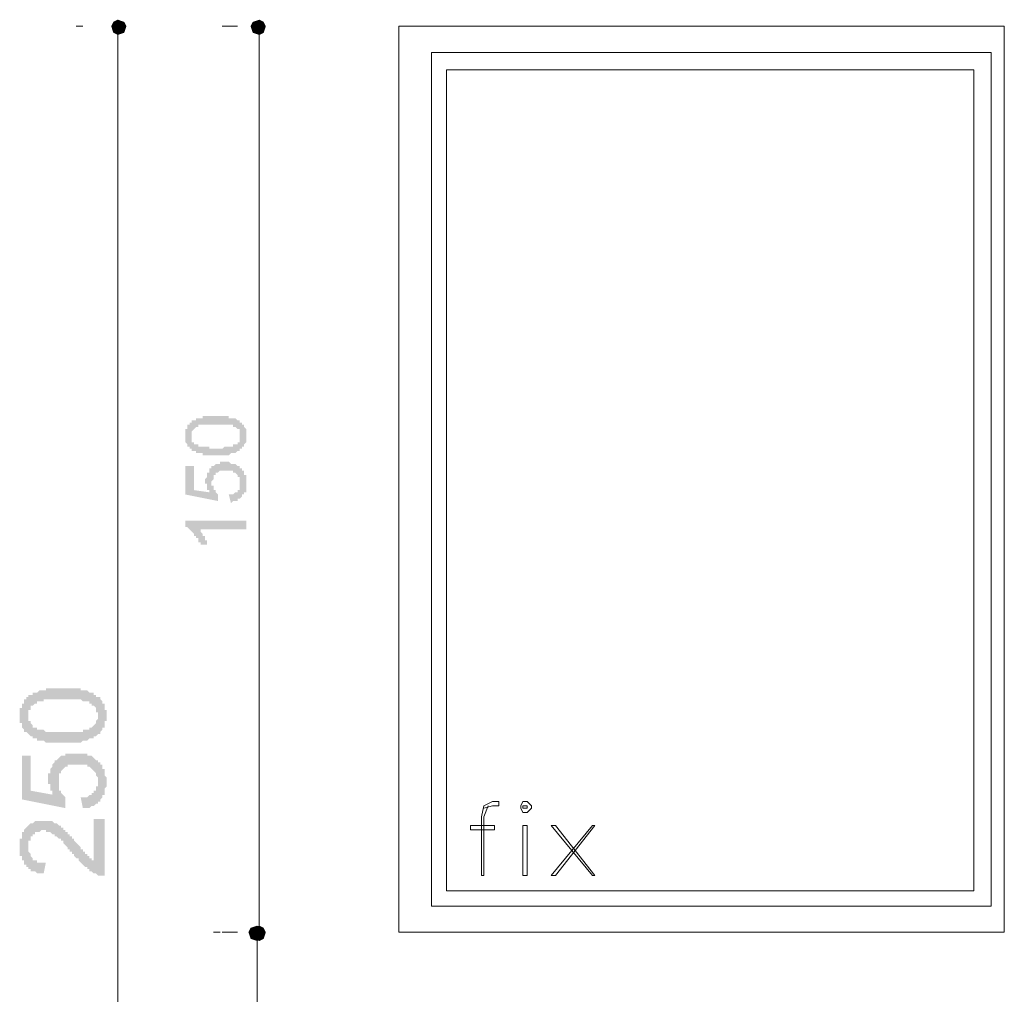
# Model space of a CAD drawing. Header units: metres. Extents: x 5.7 to 89.8, y 4 to 63.5.
# Tile 55 of 59: x 62.9 to 67.3, y 53.7 to 58.1. Entities that reach past the tile are written whole.
import ezdxf

# ---------------------------------------------------------------- set-up
doc = ezdxf.new("R2010")
doc.units = ezdxf.units.M
doc.header["$MEASUREMENT"] = 0
for name, color, linetype in [('PDF8_dim', 7, 'Continuous'), ('PDF8_textt', 7, 'Continuous'), ('PDF8_WIN', 7, 'Continuous')]:
    doc.layers.add(name, color=color, linetype=linetype)

msp = doc.modelspace()

# ---------------------------------------------------------------- hatches: boundary and pattern name
at = {"layer": 'PDF8_dim', "transparency": 33554559}
h = msp.add_hatch(color=256, dxfattribs=at)
h.paths.add_polyline_path([(63.7714, 56.1274), (63.7714, 56.1274), (63.7618, 56.1274), (63.7618, 56.1274), (63.7521, 56.1274), (63.7521, 56.1274), (63.7425, 56.1274), (63.7425, 56.1274), (63.7425, 56.1274), (63.7329, 56.1274), (63.7329, 56.1274), (63.7232, 56.1274), (63.7232, 56.1274), (63.7232, 56.1274), (63.7136, 56.1274), (63.7136, 56.1274), (63.7136, 56.1371), (63.704, 56.1371), (63.704, 56.1371), (63.704, 56.1371), (63.6943, 56.1371), (63.6943, 56.1371), (63.6943, 56.1371), (63.6847, 56.1371), (63.6847, 56.1371), (63.6847, 56.1467), (63.6751, 56.1467), (63.6751, 56.1467), (63.6751, 56.1467), (63.6654, 56.1467), (63.6654, 56.1563), (63.6654, 56.1563), (63.6558, 56.1563), (63.6558, 56.1563), (63.6558, 56.1659), (63.6558, 56.1659), (63.6558, 56.1659), (63.6462, 56.1659), (63.6462, 56.1756), (63.6462, 56.1756), (63.6462, 56.1756), (63.6462, 56.1756), (63.6365, 56.1852), (63.6365, 56.1852), (63.6365, 56.1948), (63.6365, 56.1948), (63.6365, 56.1948), (63.6365, 56.2045), (63.6365, 56.2045), (63.6365, 56.2045), (63.6365, 56.2141), (63.6365, 56.2141), (63.6365, 56.2141), (63.6365, 56.2237), (63.6365, 56.2237), (63.6365, 56.2334), (63.6365, 56.2334), (63.6365, 56.2334), (63.6365, 56.243), (63.6365, 56.243), (63.6462, 56.243), (63.6462, 56.2526), (63.6462, 56.2526), (63.6462, 56.2526), (63.6462, 56.2623), (63.6462, 56.2623), (63.6558, 56.2623), (63.6558, 56.2623), (63.6558, 56.2719), (63.6558, 56.2719), (63.6654, 56.2719), (63.6654, 56.2719), (63.6654, 56.2815), (63.6751, 56.2815), (63.6751, 56.2815), (63.6751, 56.2815), (63.6847, 56.2815), (63.6847, 56.2815), (63.6847, 56.2912), (63.6943, 56.2912), (63.6943, 56.2912), (63.704, 56.2912), (63.704, 56.2912), (63.704, 56.2912), (63.7136, 56.2912), (63.7136, 56.2912), (63.7136, 56.2912), (63.7136, 56.3008), (63.7232, 56.3008), (63.7232, 56.3008), (63.7232, 56.3008), (63.7329, 56.3008), (63.7329, 56.3008), (63.7425, 56.3008), (63.7425, 56.3008), (63.7425, 56.3008), (63.7521, 56.3008), (63.7521, 56.3008), (63.7618, 56.3008), (63.7618, 56.3008), (63.7714, 56.3008), (63.7714, 56.3008), (63.7714, 56.3008), (63.781, 56.3008), (63.781, 56.3008), (63.781, 56.3008), (63.7906, 56.3008), (63.7906, 56.3008), (63.8003, 56.3008), (63.8003, 56.3008), (63.8099, 56.3008), (63.8099, 56.3008), (63.8099, 56.3008), (63.8195, 56.3008), (63.8195, 56.3008), (63.8292, 56.3008), (63.8292, 56.3008), (63.8292, 56.2912), (63.8388, 56.2912), (63.8388, 56.2912), (63.8388, 56.2912), (63.8484, 56.2912), (63.8484, 56.2912), (63.8484, 56.2912), (63.8484, 56.2912), (63.8581, 56.2912), (63.8581, 56.2912), (63.8677, 56.2815), (63.8677, 56.2815), (63.8677, 56.2815), (63.8773, 56.2815), (63.8773, 56.2815), (63.8773, 56.2719), (63.8773, 56.2719), (63.887, 56.2719), (63.887, 56.2719), (63.887, 56.2623), (63.887, 56.2623), (63.8966, 56.2623), (63.8966, 56.2623), (63.8966, 56.2526), (63.8966, 56.2526), (63.8966, 56.2526), (63.9062, 56.243), (63.9062, 56.243), (63.9062, 56.243), (63.9062, 56.2334), (63.9062, 56.2334), (63.9062, 56.2334), (63.9062, 56.2237), (63.9062, 56.2237), (63.9062, 56.2141), (63.9062, 56.2141), (63.9062, 56.2141), (63.9062, 56.2141), (63.9062, 56.2045), (63.9062, 56.2045), (63.9062, 56.1948), (63.9062, 56.1948), (63.9062, 56.1948), (63.9062, 56.1852), (63.9062, 56.1852), (63.9062, 56.1852), (63.8966, 56.1756), (63.8966, 56.1756), (63.8966, 56.1756), (63.8966, 56.1659), (63.8966, 56.1659), (63.887, 56.1659), (63.887, 56.1563), (63.887, 56.1563), (63.887, 56.1563), (63.8773, 56.1563), (63.8773, 56.1563), (63.8773, 56.1467), (63.8773, 56.1467), (63.8773, 56.1467), (63.8677, 56.1467), (63.8677, 56.1467), (63.8677, 56.1467), (63.8677, 56.1467), (63.8581, 56.1371), (63.8581, 56.1371), (63.8581, 56.1371), (63.8484, 56.1371), (63.8484, 56.1371), (63.8484, 56.1371), (63.8388, 56.1371), (63.8388, 56.1371), (63.8388, 56.1371), (63.8292, 56.1274), (63.8292, 56.1274), (63.8195, 56.1274), (63.8195, 56.1274), (63.8195, 56.1274), (63.8099, 56.1274), (63.8099, 56.1274), (63.8003, 56.1274), (63.8003, 56.1274), (63.7906, 56.1274), (63.7906, 56.1274), (63.7906, 56.1274), (63.781, 56.1274), (63.781, 56.1274), (63.7714, 56.1274)], flags=0)
h.paths.add_polyline_path([(63.7714, 56.1563), (63.781, 56.1563), (63.781, 56.1563), (63.7906, 56.1563), (63.7906, 56.1563), (63.8003, 56.1563), (63.8003, 56.1563), (63.8099, 56.1659), (63.8099, 56.1659), (63.8195, 56.1659), (63.8195, 56.1659), (63.8195, 56.1659), (63.8292, 56.1659), (63.8292, 56.1659), (63.8292, 56.1659), (63.8388, 56.1659), (63.8388, 56.1659), (63.8388, 56.1659), (63.8484, 56.1659), (63.8484, 56.1659), (63.8484, 56.1659), (63.8484, 56.1756), (63.8581, 56.1756), (63.8581, 56.1756), (63.8581, 56.1756), (63.8581, 56.1756), (63.8677, 56.1756), (63.8677, 56.1852), (63.8677, 56.1852), (63.8677, 56.1852), (63.8773, 56.1852), (63.8773, 56.1948), (63.8773, 56.1948), (63.8773, 56.1948), (63.8773, 56.2045), (63.8773, 56.2045), (63.8773, 56.2045), (63.8773, 56.2141), (63.8773, 56.2141), (63.8773, 56.2141), (63.8773, 56.2237), (63.8773, 56.2237), (63.8773, 56.2237), (63.8773, 56.2334), (63.8773, 56.2334), (63.8773, 56.2334), (63.8773, 56.243), (63.8677, 56.243), (63.8677, 56.243), (63.8677, 56.243), (63.8581, 56.2526), (63.8581, 56.2526), (63.8581, 56.2526), (63.8581, 56.2526), (63.8581, 56.2526), (63.8484, 56.2526), (63.8484, 56.2526), (63.8484, 56.2623), (63.8484, 56.2623), (63.8388, 56.2623), (63.8388, 56.2623), (63.8388, 56.2623), (63.8292, 56.2623), (63.8292, 56.2623), (63.8195, 56.2623), (63.8195, 56.2623), (63.8195, 56.2623), (63.8099, 56.2623), (63.8099, 56.2623), (63.8003, 56.2623), (63.8003, 56.2623), (63.7906, 56.2623), (63.7906, 56.2623), (63.781, 56.2623), (63.781, 56.2623), (63.7714, 56.2623), (63.7714, 56.2623), (63.7714, 56.2623), (63.7618, 56.2623), (63.7521, 56.2623), (63.7521, 56.2623), (63.7425, 56.2623), (63.7425, 56.2623), (63.7425, 56.2623), (63.7329, 56.2623), (63.7329, 56.2623), (63.7232, 56.2623), (63.7232, 56.2623), (63.7136, 56.2623), (63.7136, 56.2623), (63.7136, 56.2623), (63.704, 56.2623), (63.704, 56.2623), (63.704, 56.2623), (63.6943, 56.2623), (63.6943, 56.2623), (63.6943, 56.2526), (63.6943, 56.2526), (63.6847, 56.2526), (63.6847, 56.2526), (63.6847, 56.2526), (63.6847, 56.2526), (63.6847, 56.2526), (63.6751, 56.243), (63.6751, 56.243), (63.6751, 56.243), (63.6751, 56.243), (63.6654, 56.2334), (63.6654, 56.2334), (63.6654, 56.2334), (63.6654, 56.2237), (63.6654, 56.2237), (63.6654, 56.2237), (63.6654, 56.2141), (63.6654, 56.2141), (63.6654, 56.2141), (63.6654, 56.2045), (63.6654, 56.2045), (63.6654, 56.1948), (63.6654, 56.1948), (63.6654, 56.1948), (63.6654, 56.1852), (63.6751, 56.1852), (63.6751, 56.1852), (63.6751, 56.1852), (63.6751, 56.1756), (63.6847, 56.1756), (63.6847, 56.1756), (63.6847, 56.1756), (63.6847, 56.1756), (63.6943, 56.1756), (63.6943, 56.1756), (63.6943, 56.1659), (63.6943, 56.1659), (63.704, 56.1659), (63.704, 56.1659), (63.704, 56.1659), (63.7136, 56.1659), (63.7136, 56.1659), (63.7232, 56.1659), (63.7232, 56.1659), (63.7232, 56.1659), (63.7329, 56.1659), (63.7329, 56.1659), (63.7425, 56.1659), (63.7425, 56.1563), (63.7425, 56.1563), (63.7521, 56.1563), (63.7521, 56.1563), (63.7618, 56.1563), (63.7714, 56.1563), (63.7714, 56.1563), (63.7714, 56.1563)], flags=0)
for points in [[(63.8388, 55.9155), (63.8292, 55.9541), (63.8388, 55.9541), (63.8388, 55.9541), (63.8388, 55.9541), (63.8484, 55.9541), (63.8484, 55.9541), (63.8581, 55.9637), (63.8581, 55.9637), (63.8581, 55.9637), (63.8581, 55.9637), (63.8677, 55.9637), (63.8677, 55.9733), (63.8677, 55.9733), (63.8677, 55.9733), (63.8773, 55.9733), (63.8773, 55.983), (63.8773, 55.983), (63.8773, 55.983), (63.8773, 55.9926), (63.8773, 55.9926), (63.8773, 55.9926), (63.8773, 56.0022), (63.8773, 56.0022), (63.8773, 56.0022), (63.8773, 56.0118), (63.8773, 56.0118), (63.8773, 56.0118), (63.8773, 56.0215), (63.8773, 56.0215), (63.8773, 56.0215), (63.8773, 56.0311), (63.8773, 56.0311), (63.8677, 56.0311), (63.8677, 56.0407), (63.8677, 56.0407), (63.8677, 56.0407), (63.8677, 56.0407), (63.8581, 56.0504), (63.8581, 56.0504), (63.8581, 56.0504), (63.8484, 56.0504), (63.8484, 56.0504), (63.8484, 56.06), (63.8388, 56.06), (63.8388, 56.06), (63.8388, 56.06), (63.8292, 56.06), (63.8292, 56.06), (63.8292, 56.06), (63.8195, 56.06), (63.8195, 56.06), (63.8195, 56.06), (63.8099, 56.06), (63.8099, 56.06), (63.8003, 56.06), (63.8003, 56.06), (63.8003, 56.06), (63.7906, 56.06), (63.7906, 56.06), (63.7906, 56.06), (63.781, 56.0504), (63.781, 56.0504), (63.781, 56.0504), (63.7714, 56.0504), (63.7714, 56.0504), (63.7714, 56.0407), (63.7714, 56.0407), (63.7714, 56.0407), (63.7618, 56.0407), (63.7618, 56.0311), (63.7618, 56.0311), (63.7618, 56.0311), (63.7618, 56.0215), (63.7618, 56.0215), (63.7618, 56.0215), (63.7521, 56.0118), (63.7521, 56.0118), (63.7521, 56.0022), (63.7521, 56.0022), (63.7521, 56.0022), (63.7521, 55.9926), (63.7618, 55.9926), (63.7618, 55.9926), (63.7618, 55.983), (63.7618, 55.983), (63.7618, 55.983), (63.7618, 55.9733), (63.7618, 55.9733), (63.7618, 55.9733), (63.7714, 55.9733), (63.7714, 55.9637), (63.7714, 55.9637), (63.7714, 55.9637), (63.781, 55.9541), (63.781, 55.9541), (63.781, 55.9541), (63.781, 55.9252), (63.6365, 55.9541), (63.6365, 56.0793), (63.6751, 56.0793), (63.6751, 55.9733), (63.7425, 55.9637), (63.7425, 55.9637), (63.7425, 55.9733), (63.7329, 55.9733), (63.7329, 55.9733), (63.7329, 55.983), (63.7329, 55.983), (63.7329, 55.983), (63.7329, 55.9926), (63.7329, 55.9926), (63.7329, 55.9926), (63.7329, 56.0022), (63.7232, 56.0022), (63.7232, 56.0022), (63.7232, 56.0118), (63.7232, 56.0118), (63.7232, 56.0215), (63.7232, 56.0215), (63.7232, 56.0215), (63.7329, 56.0311), (63.7329, 56.0311), (63.7329, 56.0311), (63.7329, 56.0407), (63.7329, 56.0407), (63.7329, 56.0407), (63.7329, 56.0504), (63.7329, 56.0504), (63.7425, 56.0504), (63.7425, 56.06), (63.7425, 56.06), (63.7425, 56.06), (63.7425, 56.0696), (63.7521, 56.0696), (63.7521, 56.0696), (63.7521, 56.0696), (63.7521, 56.0793), (63.7618, 56.0793), (63.7618, 56.0793), (63.7618, 56.0793), (63.7714, 56.0889), (63.7714, 56.0889), (63.7714, 56.0889), (63.781, 56.0889), (63.781, 56.0889), (63.781, 56.0889), (63.7906, 56.0889), (63.7906, 56.0889), (63.7906, 56.0985), (63.8003, 56.0985), (63.8003, 56.0985), (63.8099, 56.0985), (63.8099, 56.0985), (63.8099, 56.0985), (63.8195, 56.0985), (63.8195, 56.0985), (63.8292, 56.0985), (63.8292, 56.0985), (63.8292, 56.0985), (63.8388, 56.0889), (63.8388, 56.0889), (63.8388, 56.0889), (63.8484, 56.0889), (63.8484, 56.0889), (63.8581, 56.0889), (63.8581, 56.0889), (63.8581, 56.0889), (63.8677, 56.0793), (63.8677, 56.0793), (63.8677, 56.0793), (63.8677, 56.0793), (63.8773, 56.0793), (63.8773, 56.0793), (63.8773, 56.0696), (63.8773, 56.0696), (63.887, 56.0696), (63.887, 56.0696), (63.887, 56.06), (63.887, 56.06), (63.8966, 56.06), (63.8966, 56.0504), (63.8966, 56.0504), (63.8966, 56.0504), (63.8966, 56.0407), (63.9062, 56.0407), (63.9062, 56.0407), (63.9062, 56.0311), (63.9062, 56.0311), (63.9062, 56.0311), (63.9062, 56.0215), (63.9062, 56.0215), (63.9062, 56.0215), (63.9062, 56.0118), (63.9062, 56.0118), (63.9062, 56.0022), (63.9062, 56.0022), (63.9062, 56.0022), (63.9062, 55.9926), (63.9062, 55.9926), (63.9062, 55.9926), (63.9062, 55.983), (63.9062, 55.983), (63.9062, 55.9733), (63.9062, 55.9733), (63.9062, 55.9733), (63.9062, 55.9637), (63.8966, 55.9637), (63.8966, 55.9637), (63.8966, 55.9541), (63.8966, 55.9541), (63.8966, 55.9541), (63.887, 55.9541), (63.887, 55.9444), (63.887, 55.9444), (63.887, 55.9444), (63.887, 55.9444), (63.8773, 55.9348), (63.8773, 55.9348), (63.8773, 55.9348), (63.8677, 55.9348), (63.8677, 55.9252), (63.8677, 55.9252), (63.8581, 55.9252), (63.8581, 55.9252), (63.8581, 55.9252), (63.8484, 55.9252), (63.8484, 55.9252), (63.8484, 55.9252), (63.8388, 55.9155), (63.8388, 55.9155), (63.8388, 55.9155)], [(63.9062, 55.8385), (63.9062, 55.8), (63.6943, 55.8), (63.6943, 55.8), (63.704, 55.8), (63.704, 55.7903), (63.704, 55.7903), (63.704, 55.7903), (63.704, 55.7903), (63.7136, 55.7807), (63.7136, 55.7807), (63.7136, 55.7711), (63.7136, 55.7711), (63.7136, 55.7711), (63.7232, 55.7711), (63.7232, 55.7614), (63.7232, 55.7614), (63.7232, 55.7518), (63.7232, 55.7518), (63.7329, 55.7518), (63.7329, 55.7422), (63.7329, 55.7422), (63.7329, 55.7422), (63.7329, 55.7325), (63.7329, 55.7325), (63.704, 55.7325), (63.704, 55.7422), (63.704, 55.7422), (63.6943, 55.7422), (63.6943, 55.7518), (63.6943, 55.7518), (63.6943, 55.7614), (63.6943, 55.7614), (63.6847, 55.7614), (63.6847, 55.7614), (63.6847, 55.7711), (63.6847, 55.7711), (63.6751, 55.7711), (63.6751, 55.7807), (63.6751, 55.7807), (63.6751, 55.7807), (63.6751, 55.7807), (63.6654, 55.7903), (63.6654, 55.7903), (63.6654, 55.7903), (63.6558, 55.8), (63.6558, 55.8), (63.6558, 55.8), (63.6558, 55.8), (63.6462, 55.8096), (63.6462, 55.8096), (63.6462, 55.8096), (63.6365, 55.8096), (63.6365, 55.8096), (63.6365, 55.8096), (63.6365, 55.8385)], [(63.1839, 54.5672), (63.1743, 54.6153), (63.1839, 54.6153), (63.1935, 54.6153), (63.1935, 54.6153), (63.2031, 54.6153), (63.2031, 54.6153), (63.2128, 54.625), (63.2128, 54.625), (63.2224, 54.625), (63.2224, 54.625), (63.2224, 54.6346), (63.232, 54.6346), (63.232, 54.6346), (63.232, 54.6442), (63.2417, 54.6442), (63.2417, 54.6538), (63.2417, 54.6538), (63.2417, 54.6538), (63.2417, 54.6635), (63.2513, 54.6635), (63.2513, 54.6731), (63.2513, 54.6827), (63.2513, 54.6827), (63.2513, 54.6827), (63.2513, 54.6924), (63.2513, 54.6924), (63.2513, 54.702), (63.2513, 54.702), (63.2417, 54.7116), (63.2417, 54.7116), (63.2417, 54.7213), (63.2417, 54.7213), (63.232, 54.7309), (63.232, 54.7309), (63.232, 54.7309), (63.2224, 54.7405), (63.2224, 54.7405), (63.2224, 54.7405), (63.2128, 54.7502), (63.2128, 54.7502), (63.2128, 54.7502), (63.2031, 54.7502), (63.2031, 54.7598), (63.1935, 54.7598), (63.1935, 54.7598), (63.1839, 54.7598), (63.1839, 54.7598), (63.1743, 54.7598), (63.1743, 54.7598), (63.1646, 54.7598), (63.155, 54.7598), (63.155, 54.7598), (63.155, 54.7598), (63.1454, 54.7598), (63.1454, 54.7598), (63.1357, 54.7598), (63.1261, 54.7598), (63.1261, 54.7598), (63.1165, 54.7598), (63.1165, 54.7598), (63.1165, 54.7502), (63.1068, 54.7502), (63.1068, 54.7502), (63.0972, 54.7405), (63.0972, 54.7405), (63.0972, 54.7405), (63.0972, 54.7405), (63.0876, 54.7309), (63.0876, 54.7309), (63.0876, 54.7213), (63.0779, 54.7213), (63.0779, 54.7213), (63.0779, 54.7116), (63.0779, 54.7116), (63.0779, 54.702), (63.0779, 54.6924), (63.0779, 54.6924), (63.0779, 54.6827), (63.0779, 54.6827), (63.0779, 54.6731), (63.0779, 54.6731), (63.0779, 54.6635), (63.0779, 54.6635), (63.0779, 54.6538), (63.0779, 54.6538), (63.0779, 54.6442), (63.0876, 54.6442), (63.0876, 54.6442), (63.0876, 54.6346), (63.0876, 54.6346), (63.0876, 54.6346), (63.0972, 54.625), (63.0972, 54.625), (63.1068, 54.6153), (63.1068, 54.6153), (63.1068, 54.6153), (63.1068, 54.5672), (62.9142, 54.6057), (62.9142, 54.7983), (62.9527, 54.7983), (62.9527, 54.6442), (63.0587, 54.625), (63.049, 54.625), (63.049, 54.6346), (63.049, 54.6346), (63.049, 54.6442), (63.0394, 54.6442), (63.0394, 54.6538), (63.0394, 54.6538), (63.0394, 54.6635), (63.0394, 54.6635), (63.0394, 54.6731), (63.0298, 54.6731), (63.0298, 54.6827), (63.0298, 54.6827), (63.0298, 54.6924), (63.0298, 54.6924), (63.0298, 54.702), (63.0298, 54.702), (63.0298, 54.7116), (63.0298, 54.7213), (63.0394, 54.7213), (63.0394, 54.7309), (63.0394, 54.7309), (63.0394, 54.7405), (63.0394, 54.7405), (63.0394, 54.7405), (63.049, 54.7502), (63.049, 54.7502), (63.049, 54.7598), (63.049, 54.7598), (63.0587, 54.7694), (63.0587, 54.7694), (63.0587, 54.7791), (63.0683, 54.7791), (63.0683, 54.7791), (63.0779, 54.7887), (63.0779, 54.7887), (63.0779, 54.7887), (63.0876, 54.7983), (63.0876, 54.7983), (63.0972, 54.7983), (63.0972, 54.7983), (63.1068, 54.7983), (63.1068, 54.8079), (63.1165, 54.8079), (63.1165, 54.8079), (63.1261, 54.8079), (63.1261, 54.8079), (63.1357, 54.8079), (63.1357, 54.8079), (63.1454, 54.8079), (63.1454, 54.8079), (63.155, 54.8079), (63.155, 54.8079), (63.1646, 54.8079), (63.1743, 54.8079), (63.1743, 54.8079), (63.1839, 54.8079), (63.1839, 54.8079), (63.1935, 54.8079), (63.1935, 54.8079), (63.2031, 54.8079), (63.2031, 54.7983), (63.2128, 54.7983), (63.2128, 54.7983), (63.2224, 54.7983), (63.2224, 54.7983), (63.232, 54.7887), (63.232, 54.7887), (63.232, 54.7887), (63.2417, 54.7791), (63.2417, 54.7791), (63.2417, 54.7791), (63.2513, 54.7791), (63.2513, 54.7694), (63.2609, 54.7694), (63.2609, 54.7694), (63.2609, 54.7598), (63.2706, 54.7598), (63.2706, 54.7502), (63.2706, 54.7502), (63.2706, 54.7405), (63.2802, 54.7405), (63.2802, 54.7309), (63.2802, 54.7309), (63.2802, 54.7309), (63.2802, 54.7213), (63.2802, 54.7213), (63.2802, 54.7116), (63.2898, 54.702), (63.2898, 54.702), (63.2898, 54.6924), (63.2898, 54.6924), (63.2898, 54.6827), (63.2898, 54.6827), (63.2898, 54.6827), (63.2898, 54.6731), (63.2898, 54.6635), (63.2898, 54.6635), (63.2802, 54.6538), (63.2802, 54.6538), (63.2802, 54.6442), (63.2802, 54.6442), (63.2802, 54.6346), (63.2802, 54.6346), (63.2802, 54.625), (63.2706, 54.625), (63.2706, 54.6153), (63.2706, 54.6153), (63.2706, 54.6153), (63.2609, 54.6057), (63.2609, 54.6057), (63.2609, 54.5961), (63.2513, 54.5961), (63.2513, 54.5961), (63.2513, 54.5864), (63.2417, 54.5864), (63.2417, 54.5864), (63.232, 54.5768), (63.232, 54.5768), (63.232, 54.5768), (63.2224, 54.5768), (63.2224, 54.5768), (63.2128, 54.5672), (63.2128, 54.5672), (63.2031, 54.5672), (63.2031, 54.5672), (63.1935, 54.5672), (63.1839, 54.5672), (63.1839, 54.5672)], [(63.232, 54.519), (63.2802, 54.519), (63.2802, 54.2686), (63.2802, 54.2686), (63.2706, 54.2686), (63.2609, 54.2686), (63.2609, 54.2686), (63.2513, 54.2686), (63.2513, 54.2686), (63.2513, 54.2686), (63.2417, 54.2782), (63.2417, 54.2782), (63.232, 54.2782), (63.232, 54.2782), (63.2224, 54.2879), (63.2224, 54.2879), (63.2224, 54.2879), (63.2128, 54.2879), (63.2128, 54.2975), (63.2031, 54.2975), (63.2031, 54.2975), (63.2031, 54.3071), (63.1935, 54.3071), (63.1935, 54.3071), (63.1935, 54.3071), (63.1839, 54.3168), (63.1839, 54.3168), (63.1839, 54.3168), (63.1743, 54.3264), (63.1743, 54.3264), (63.1646, 54.336), (63.1646, 54.336), (63.1646, 54.3457), (63.155, 54.3457), (63.155, 54.3457), (63.1454, 54.3553), (63.1454, 54.3553), (63.1454, 54.3649), (63.1357, 54.3649), (63.1357, 54.3745), (63.1261, 54.3745), (63.1261, 54.3842), (63.1165, 54.3842), (63.1165, 54.3938), (63.1165, 54.3938), (63.1068, 54.4034), (63.1068, 54.4034), (63.0972, 54.4131), (63.0972, 54.4131), (63.0972, 54.4227), (63.0876, 54.4227), (63.0876, 54.4227), (63.0876, 54.4323), (63.0779, 54.4323), (63.0779, 54.4323), (63.0779, 54.4323), (63.0683, 54.442), (63.0683, 54.442), (63.0683, 54.442), (63.0587, 54.442), (63.0587, 54.4516), (63.049, 54.4516), (63.049, 54.4516), (63.0394, 54.4612), (63.0394, 54.4612), (63.0298, 54.4612), (63.0298, 54.4612), (63.0202, 54.4612), (63.0202, 54.4612), (63.0202, 54.4709), (63.0105, 54.4709), (63.0105, 54.4709), (63.0009, 54.4709), (63.0009, 54.4709), (62.9913, 54.4612), (62.9913, 54.4612), (62.9816, 54.4612), (62.9816, 54.4612), (62.972, 54.4612), (62.972, 54.4516), (62.9624, 54.4516), (62.9624, 54.4516), (62.9624, 54.4516), (62.9624, 54.442), (62.9527, 54.442), (62.9527, 54.4323), (62.9527, 54.4323), (62.9527, 54.4227), (62.9431, 54.4227), (62.9431, 54.4131), (62.9431, 54.4131), (62.9431, 54.4034), (62.9431, 54.4034), (62.9431, 54.3938), (62.9431, 54.3938), (62.9431, 54.3842), (62.9431, 54.3842), (62.9431, 54.3745), (62.9431, 54.3745), (62.9527, 54.3649), (62.9527, 54.3649), (62.9527, 54.3553), (62.9527, 54.3553), (62.9624, 54.3457), (62.9624, 54.3457), (62.9624, 54.3457), (62.9624, 54.336), (62.972, 54.336), (62.972, 54.336), (62.9816, 54.336), (62.9816, 54.3264), (62.9913, 54.3264), (62.9913, 54.3264), (63.0009, 54.3264), (63.0009, 54.3264), (63.0105, 54.3264), (63.0105, 54.3264), (63.0202, 54.3264), (63.0105, 54.2782), (63.0105, 54.2782), (63.0009, 54.2782), (63.0009, 54.2782), (62.9913, 54.2782), (62.9816, 54.2782), (62.9816, 54.2782), (62.972, 54.2879), (62.972, 54.2879), (62.9624, 54.2879), (62.9624, 54.2879), (62.9527, 54.2879), (62.9527, 54.2975), (62.9527, 54.2975), (62.9431, 54.2975), (62.9431, 54.3071), (62.9431, 54.3071), (62.9335, 54.3071), (62.9335, 54.3168), (62.9335, 54.3168), (62.9238, 54.3168), (62.9238, 54.3264), (62.9238, 54.3264), (62.9238, 54.336), (62.9142, 54.336), (62.9142, 54.336), (62.9142, 54.3457), (62.9142, 54.3457), (62.9142, 54.3553), (62.9046, 54.3553), (62.9046, 54.3649), (62.9046, 54.3745), (62.9046, 54.3745), (62.9046, 54.3842), (62.9046, 54.3842), (62.9046, 54.3938), (62.9046, 54.3938), (62.9046, 54.4034), (62.9046, 54.4131), (62.9046, 54.4131), (62.9046, 54.4227), (62.9046, 54.4227), (62.9046, 54.4323), (62.9142, 54.4323), (62.9142, 54.442), (62.9142, 54.442), (62.9142, 54.4516), (62.9142, 54.4516), (62.9142, 54.4612), (62.9238, 54.4612), (62.9238, 54.4709), (62.9238, 54.4709), (62.9238, 54.4709), (62.9335, 54.4805), (62.9335, 54.4805), (62.9335, 54.4805), (62.9431, 54.4901), (62.9431, 54.4901), (62.9431, 54.4901), (62.9527, 54.4998), (62.9527, 54.4998), (62.9624, 54.4998), (62.9624, 54.4998), (62.972, 54.5094), (62.972, 54.5094), (62.9816, 54.5094), (62.9816, 54.5094), (62.9913, 54.5094), (62.9913, 54.5094), (63.0009, 54.5094), (63.0009, 54.5094), (63.0105, 54.5094), (63.0105, 54.5094), (63.0105, 54.5094), (63.0202, 54.5094), (63.0202, 54.5094), (63.0298, 54.5094), (63.0298, 54.5094), (63.0394, 54.5094), (63.049, 54.5094), (63.049, 54.5094), (63.049, 54.5094), (63.0587, 54.4998), (63.0587, 54.4998), (63.0683, 54.4998), (63.0683, 54.4998), (63.0779, 54.4901), (63.0779, 54.4901), (63.0876, 54.4901), (63.0876, 54.4805), (63.0876, 54.4805), (63.0972, 54.4805), (63.0972, 54.4709), (63.0972, 54.4709), (63.1068, 54.4709), (63.1068, 54.4709), (63.1068, 54.4612), (63.1165, 54.4612), (63.1165, 54.4612), (63.1165, 54.4516), (63.1261, 54.4516), (63.1261, 54.4516), (63.1261, 54.442), (63.1357, 54.442), (63.1357, 54.4323), (63.1454, 54.4323), (63.1454, 54.4227), (63.1454, 54.4227), (63.155, 54.4131), (63.155, 54.4131), (63.1646, 54.4034), (63.1646, 54.4034), (63.1743, 54.3938), (63.1743, 54.3938), (63.1743, 54.3842), (63.1839, 54.3842), (63.1839, 54.3745), (63.1935, 54.3745), (63.1935, 54.3649), (63.1935, 54.3649), (63.2031, 54.3649), (63.2031, 54.3553), (63.2031, 54.3553), (63.2128, 54.3553), (63.2128, 54.3553), (63.2128, 54.3553), (63.2128, 54.3457), (63.2224, 54.3457), (63.2224, 54.336), (63.232, 54.336), (63.232, 54.336), (63.232, 54.336), (63.232, 54.3264)]]:
    msp.add_hatch(color=256, dxfattribs=at).paths.add_polyline_path(points)
h = msp.add_hatch(color=256, dxfattribs=at)
h.paths.add_polyline_path([(63.0972, 54.8561), (63.0876, 54.8561), (63.0876, 54.8561), (63.0779, 54.8561), (63.0683, 54.8561), (63.0683, 54.8561), (63.0587, 54.8561), (63.0587, 54.8561), (63.049, 54.8561), (63.0394, 54.8561), (63.0394, 54.8561), (63.0298, 54.8561), (63.0298, 54.8561), (63.0202, 54.8561), (63.0202, 54.8561), (63.0105, 54.8657), (63.0105, 54.8657), (63.0009, 54.8657), (63.0009, 54.8657), (63.0009, 54.8657), (62.9913, 54.8657), (62.9913, 54.8657), (62.9816, 54.8657), (62.9816, 54.8754), (62.972, 54.8754), (62.972, 54.8754), (62.9624, 54.8754), (62.9624, 54.885), (62.9527, 54.885), (62.9527, 54.885), (62.9431, 54.8946), (62.9431, 54.8946), (62.9431, 54.8946), (62.9335, 54.9043), (62.9335, 54.9043), (62.9335, 54.9043), (62.9238, 54.9043), (62.9238, 54.9139), (62.9238, 54.9139), (62.9142, 54.9235), (62.9142, 54.9235), (62.9142, 54.9332), (62.9142, 54.9332), (62.9142, 54.9428), (62.9046, 54.9428), (62.9046, 54.9524), (62.9046, 54.9524), (62.9046, 54.962), (62.9046, 54.962), (62.9046, 54.9717), (62.9046, 54.9717), (62.9046, 54.9717), (62.9046, 54.9813), (62.9046, 54.9909), (62.9046, 54.9909), (62.9046, 55.0006), (62.9046, 55.0006), (62.9046, 55.0102), (62.9142, 55.0102), (62.9142, 55.0198), (62.9142, 55.0198), (62.9142, 55.0295), (62.9142, 55.0295), (62.9238, 55.0295), (62.9238, 55.0391), (62.9238, 55.0391), (62.9238, 55.0487), (62.9335, 55.0487), (62.9335, 55.0584), (62.9431, 55.0584), (62.9431, 55.0584), (62.9431, 55.068), (62.9527, 55.068), (62.9527, 55.068), (62.9624, 55.068), (62.9624, 55.0776), (62.972, 55.0776), (62.972, 55.0776), (62.9816, 55.0776), (62.9816, 55.0776), (62.9913, 55.0873), (62.9913, 55.0873), (63.0009, 55.0873), (63.0009, 55.0873), (63.0105, 55.0873), (63.0105, 55.0873), (63.0202, 55.0873), (63.0202, 55.0969), (63.0202, 55.0969), (63.0298, 55.0969), (63.0298, 55.0969), (63.0394, 55.0969), (63.0394, 55.0969), (63.049, 55.0969), (63.0587, 55.0969), (63.0587, 55.0969), (63.0683, 55.0969), (63.0683, 55.0969), (63.0779, 55.0969), (63.0876, 55.0969), (63.0876, 55.0969), (63.0972, 55.0969), (63.0972, 55.0969), (63.1068, 55.0969), (63.1068, 55.0969), (63.1165, 55.0969), (63.1165, 55.0969), (63.1261, 55.0969), (63.1357, 55.0969), (63.1357, 55.0969), (63.1454, 55.0969), (63.1454, 55.0969), (63.155, 55.0969), (63.155, 55.0969), (63.1646, 55.0969), (63.1646, 55.0969), (63.1743, 55.0969), (63.1743, 55.0873), (63.1839, 55.0873), (63.1839, 55.0873), (63.1935, 55.0873), (63.1935, 55.0873), (63.2031, 55.0873), (63.2031, 55.0873), (63.2031, 55.0873), (63.2128, 55.0776), (63.2224, 55.0776), (63.2224, 55.0776), (63.232, 55.0776), (63.232, 55.068), (63.2417, 55.068), (63.2417, 55.068), (63.2417, 55.0584), (63.2513, 55.0584), (63.2513, 55.0584), (63.2609, 55.0584), (63.2609, 55.0487), (63.2609, 55.0487), (63.2609, 55.0487), (63.2706, 55.0391), (63.2706, 55.0391), (63.2706, 55.0295), (63.2802, 55.0295), (63.2802, 55.0198), (63.2802, 55.0198), (63.2802, 55.0102), (63.2802, 55.0102), (63.2802, 55.0006), (63.2898, 55.0006), (63.2898, 54.9909), (63.2898, 54.9909), (63.2898, 54.9813), (63.2898, 54.9813), (63.2898, 54.9717), (63.2898, 54.9717), (63.2898, 54.962), (63.2898, 54.962), (63.2898, 54.9524), (63.2802, 54.9524), (63.2802, 54.9428), (63.2802, 54.9428), (63.2802, 54.9332), (63.2802, 54.9332), (63.2802, 54.9235), (63.2706, 54.9235), (63.2706, 54.9139), (63.2706, 54.9139), (63.2706, 54.9139), (63.2609, 54.9043), (63.2609, 54.9043), (63.2609, 54.8946), (63.2513, 54.8946), (63.2513, 54.8946), (63.2513, 54.8946), (63.2417, 54.885), (63.2417, 54.885), (63.2417, 54.885), (63.232, 54.885), (63.232, 54.885), (63.232, 54.8754), (63.2224, 54.8754), (63.2224, 54.8754), (63.2128, 54.8754), (63.2128, 54.8754), (63.2031, 54.8657), (63.2031, 54.8657), (63.2031, 54.8657), (63.1935, 54.8657), (63.1935, 54.8657), (63.1839, 54.8657), (63.1839, 54.8657), (63.1743, 54.8561), (63.1646, 54.8561), (63.1646, 54.8561), (63.155, 54.8561), (63.155, 54.8561), (63.1454, 54.8561), (63.1357, 54.8561), (63.1357, 54.8561), (63.1261, 54.8561), (63.1261, 54.8561), (63.1165, 54.8561), (63.1068, 54.8561), (63.1068, 54.8561), (63.0972, 54.8561)], flags=0)
h.paths.add_polyline_path([(63.0972, 54.9043), (63.1068, 54.9043), (63.1068, 54.9043), (63.1165, 54.9043), (63.1261, 54.9043), (63.1357, 54.9043), (63.1357, 54.9043), (63.1454, 54.9043), (63.1454, 54.9043), (63.155, 54.9043), (63.1646, 54.9043), (63.1646, 54.9043), (63.1743, 54.9043), (63.1743, 54.9043), (63.1839, 54.9043), (63.1839, 54.9139), (63.1935, 54.9139), (63.1935, 54.9139), (63.2031, 54.9139), (63.2031, 54.9139), (63.2031, 54.9139), (63.2128, 54.9139), (63.2128, 54.9235), (63.2128, 54.9235), (63.2224, 54.9235), (63.2224, 54.9235), (63.2224, 54.9235), (63.232, 54.9332), (63.232, 54.9332), (63.232, 54.9332), (63.2417, 54.9428), (63.2417, 54.9428), (63.2417, 54.9524), (63.2417, 54.9524), (63.2513, 54.962), (63.2513, 54.962), (63.2513, 54.9717), (63.2513, 54.9717), (63.2513, 54.9717), (63.2513, 54.9813), (63.2513, 54.9813), (63.2513, 54.9909), (63.2417, 54.9909), (63.2417, 55.0006), (63.2417, 55.0006), (63.2417, 55.0102), (63.2417, 55.0102), (63.232, 55.0198), (63.232, 55.0198), (63.2224, 55.0198), (63.2224, 55.0295), (63.2224, 55.0295), (63.2128, 55.0295), (63.2128, 55.0295), (63.2128, 55.0391), (63.2031, 55.0391), (63.2031, 55.0391), (63.2031, 55.0391), (63.1935, 55.0391), (63.1935, 55.0391), (63.1839, 55.0391), (63.1839, 55.0391), (63.1743, 55.0487), (63.1743, 55.0487), (63.1646, 55.0487), (63.1646, 55.0487), (63.155, 55.0487), (63.155, 55.0487), (63.1454, 55.0487), (63.1357, 55.0487), (63.1357, 55.0487), (63.1261, 55.0487), (63.1165, 55.0487), (63.1165, 55.0487), (63.1068, 55.0487), (63.0972, 55.0487), (63.0972, 55.0487), (63.0876, 55.0487), (63.0779, 55.0487), (63.0779, 55.0487), (63.0683, 55.0487), (63.0587, 55.0487), (63.0587, 55.0487), (63.049, 55.0487), (63.0394, 55.0487), (63.0394, 55.0487), (63.0298, 55.0487), (63.0298, 55.0487), (63.0202, 55.0487), (63.0202, 55.0487), (63.0105, 55.0487), (63.0105, 55.0391), (63.0009, 55.0391), (63.0009, 55.0391), (62.9913, 55.0391), (62.9913, 55.0391), (62.9913, 55.0391), (62.9816, 55.0391), (62.9816, 55.0295), (62.9816, 55.0295), (62.972, 55.0295), (62.972, 55.0295), (62.972, 55.0295), (62.9624, 55.0198), (62.9624, 55.0198), (62.9527, 55.0198), (62.9527, 55.0102), (62.9527, 55.0102), (62.9527, 55.0006), (62.9431, 55.0006), (62.9431, 54.9909), (62.9431, 54.9909), (62.9431, 54.9813), (62.9431, 54.9813), (62.9431, 54.9717), (62.9431, 54.9717), (62.9431, 54.962), (62.9431, 54.962), (62.9431, 54.9524), (62.9527, 54.9524), (62.9527, 54.9428), (62.9527, 54.9428), (62.9527, 54.9428), (62.9624, 54.9332), (62.9624, 54.9332), (62.9624, 54.9235), (62.972, 54.9235), (62.972, 54.9235), (62.972, 54.9235), (62.9816, 54.9235), (62.9816, 54.9139), (62.9816, 54.9139), (62.9913, 54.9139), (62.9913, 54.9139), (63.0009, 54.9139), (63.0009, 54.9139), (63.0105, 54.9139), (63.0105, 54.9139), (63.0202, 54.9043), (63.0202, 54.9043), (63.0298, 54.9043), (63.0298, 54.9043), (63.0394, 54.9043), (63.0394, 54.9043), (63.049, 54.9043), (63.0587, 54.9043), (63.0587, 54.9043), (63.0683, 54.9043), (63.0779, 54.9043), (63.0779, 54.9043), (63.0876, 54.9043), (63.0972, 54.9043), (63.0972, 54.9043)], flags=0)

# ---------------------------------------------------------------- linework, layer by layer
at = {"layer": 'PDF8_dim', "lineweight": 20}
for points in [[(63.155, 58.0248), (63.1839, 58.0248)], [(63.338, 57.9862), (63.338, 57.9574), (63.338, 51.4081), (63.338, 51.3792)], [(63.8677, 58.0248), (63.8003, 58.0248)], [(63.964, 57.9862), (63.964, 57.9574), (63.964, 54.0856), (63.964, 54.0471)], [(63.7618, 54.0182), (63.7906, 54.0182)], [(63.8677, 54.0182), (63.8003, 54.0182)], [(63.9544, 53.9797), (63.9544, 53.9508), (63.9544, 51.4081), (63.9544, 51.3792)]]:
    msp.add_lwpolyline(points, dxfattribs=at)
at = {"layer": 'PDF8_dim', "transparency": 33554559}
for points in [[(63.3187, 58.044), (63.338, 58.0248), (63.3091, 58.0248)], [(63.338, 58.0537), (63.3187, 58.044), (63.338, 58.0248)], [(63.3669, 58.044), (63.338, 58.0248), (63.338, 58.0537)], [(63.3765, 58.0248), (63.3669, 58.044), (63.338, 58.0248)], [(63.9351, 58.044), (63.964, 58.0248), (63.9255, 58.0248)], [(63.964, 58.0537), (63.9351, 58.044), (63.964, 58.0248)], [(63.9833, 58.044), (63.964, 58.0248), (63.964, 58.0537)], [(63.9929, 58.0248), (63.9833, 58.044), (63.964, 58.0248)], [(63.338, 58.0248), (63.3091, 58.0248), (63.3187, 57.9959)], [(63.3187, 57.9959), (63.338, 57.9862), (63.338, 58.0248)], [(63.338, 57.9862), (63.338, 58.0248), (63.3669, 57.9959)], [(63.338, 58.0248), (63.3669, 57.9959), (63.3765, 58.0248)], [(63.964, 58.0248), (63.9255, 58.0248), (63.9351, 57.9959)], [(63.9351, 57.9959), (63.964, 57.9862), (63.964, 58.0248)], [(63.964, 57.9862), (63.964, 58.0248), (63.9833, 57.9959)], [(63.964, 58.0248), (63.9833, 57.9959), (63.9929, 58.0248)], [(63.9255, 54.0375), (63.9544, 54.0182), (63.9159, 54.0182)], [(63.9544, 54.0471), (63.9255, 54.0375), (63.9544, 54.0182)], [(63.964, 54.0182), (63.9351, 54.0375), (63.9255, 54.0182)], [(63.964, 54.0471), (63.964, 54.0182), (63.9351, 54.0375)], [(63.9736, 54.0375), (63.9544, 54.0182), (63.9544, 54.0471)], [(63.9833, 54.0182), (63.9736, 54.0375), (63.9544, 54.0182)], [(63.9833, 54.0375), (63.964, 54.0471), (63.964, 54.0182)], [(63.964, 54.0182), (63.9929, 54.0182), (63.9833, 54.0375)], [(63.9544, 54.0182), (63.9159, 54.0182), (63.9255, 53.9893)], [(63.9255, 54.0182), (63.9351, 53.9893), (63.964, 54.0182)], [(63.9255, 53.9893), (63.9544, 53.9797), (63.9544, 54.0182)], [(63.9351, 53.9893), (63.964, 54.0182), (63.964, 53.9797)], [(63.9544, 53.9797), (63.9544, 54.0182), (63.9736, 53.9893)], [(63.9544, 54.0182), (63.9736, 53.9893), (63.9833, 54.0182)], [(63.964, 53.9797), (63.9833, 53.9893), (63.964, 54.0182)], [(63.9833, 53.9893), (63.964, 54.0182), (63.9929, 54.0182)]]:
    msp.add_solid(points, dxfattribs=at)
at = {"layer": 'PDF8_textt', "lineweight": 20}
msp.add_lwpolyline([(64.956, 54.5672), (64.9945, 54.5768), (65.0234, 54.5768), (65.0234, 54.5961), (64.9945, 54.5961), (64.956, 54.5768), (64.9464, 54.5286), (64.9464, 54.2686), (64.956, 54.2686), (64.956, 54.5286), (64.9753, 54.5768)], dxfattribs=at)
for points in [[(65.1294, 54.5961), (65.1198, 54.5768), (65.1198, 54.5672), (65.1294, 54.5479), (65.1486, 54.5479), (65.1679, 54.5672), (65.1679, 54.5768), (65.1486, 54.5961)], [(65.1294, 54.5768), (65.1294, 54.5672), (65.1486, 54.5672), (65.1486, 54.5768)], [(65.0042, 54.4709), (64.8982, 54.4709), (64.8982, 54.4901), (65.0042, 54.4901)], [(65.1486, 54.2686), (65.1486, 54.4901), (65.1294, 54.4901), (65.1294, 54.2686)], [(65.4472, 54.2686), (65.2739, 54.4901), (65.2546, 54.4901), (65.4376, 54.2686)], [(65.2546, 54.2686), (65.2739, 54.2686), (65.4472, 54.4901), (65.4376, 54.4901)]]:
    msp.add_lwpolyline(points, close=True, dxfattribs=at)
at = {"layer": 'PDF8_WIN', "lineweight": 18}
for points in [[(67.2579, 54.0182), (67.2579, 58.0248), (64.5804, 58.0248), (64.5804, 54.0182)], [(67.2001, 57.9092), (64.7249, 57.9092), (64.7249, 54.1338), (67.2001, 54.1338)], [(67.123, 57.8321), (67.123, 54.2012), (64.7923, 54.2012), (64.7923, 57.8321)]]:
    msp.add_lwpolyline(points, close=True, dxfattribs=at)

doc.saveas('drawing.dxf')
